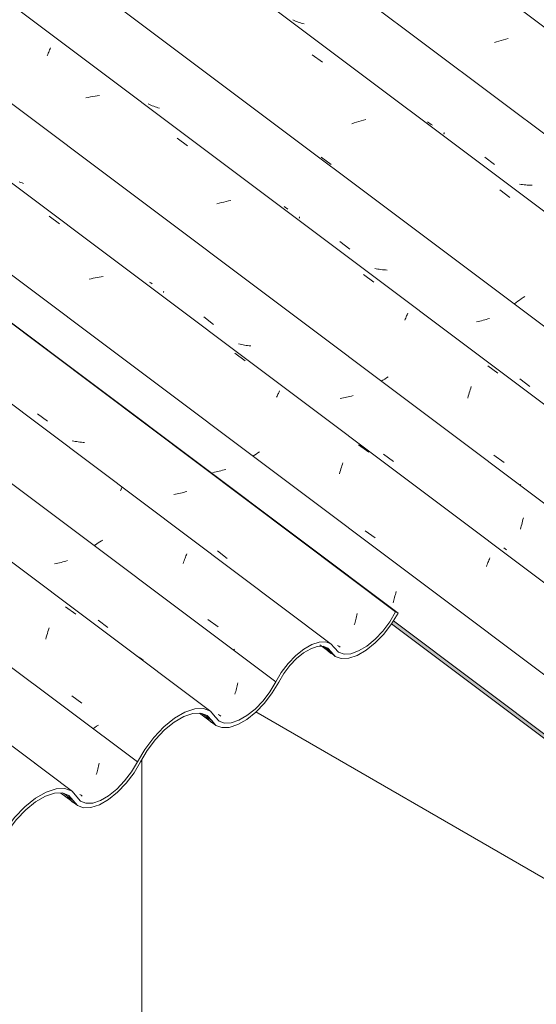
# Model space of a CAD drawing. Header units: metres. Extents: x 6.5 to 21.8, y 0.9 to 11.2.
# Tile 82 of 112: x 16.163 to 16.646, y 4.936 to 5.856. Entities that reach past the tile are written whole.
import ezdxf

# ---------------------------------------------------------------- set-up
doc = ezdxf.new("R2010")
doc.units = ezdxf.units.M
doc.layers.add('A-GLAZ-CWMG', color=7, linetype='Continuous', lineweight=5)
doc.layers.add('I-WALL', color=7, linetype='Continuous', lineweight=5)

# ---------------------------------------------------------------- blocks, each defined once
blk = doc.blocks.new('FP_63-ISO_02')
at = {"layer": 'A-GLAZ-CWMG', "color": 9, "true_color": 0xc0c0c0}
for p, q in [((16.3447, 5.43357), (16.34317, 5.4333)), ((16.34622, 5.43386), (16.3447, 5.43357)), ((16.34775, 5.43418), (16.34622, 5.43386)), ((16.34926, 5.43452), (16.34775, 5.43418)), ((16.35078, 5.43488), (16.34926, 5.43452)), ((16.35228, 5.43527), (16.35078, 5.43488)), ((16.35378, 5.43568), (16.35228, 5.43527)), ((16.35527, 5.43611), (16.35378, 5.43568)), ((16.51349, 5.31781), (16.51382, 5.31917)), ((16.51382, 5.31917), (16.51413, 5.32054)), ((16.51413, 5.32054), (16.51444, 5.32193)), ((16.51174, 5.31137), (16.5121, 5.31262)), ((16.5121, 5.31262), (16.51246, 5.31388)), ((16.51246, 5.31388), (16.51281, 5.31517)), ((16.51281, 5.31517), (16.51315, 5.31648)), ((16.51315, 5.31648), (16.51349, 5.31781))]:
    blk.add_line(p, q, dxfattribs=at)
blk = doc.blocks.new('FP_64-ISO_02')
at = {"layer": 'A-GLAZ-CWMG'}
blk.add_line((17.0559, 5.02773), (13.73104, 7.52322), dxfattribs=at)
at = {"layer": 'A-GLAZ-CWMG', "color": 9, "true_color": 0xc0c0c0}
for p, q in [((16.19018, 5.67263), (16.19973, 5.6656)), ((16.22944, 5.61425), (16.22759, 5.61377)), ((16.23129, 5.6147), (16.22944, 5.61425)), ((16.23315, 5.61511), (16.23129, 5.6147)), ((16.235, 5.61548), (16.23315, 5.61511)), ((16.23686, 5.61582), (16.235, 5.61548)), ((16.23871, 5.61612), (16.23686, 5.61582)), ((16.24056, 5.61638), (16.23871, 5.61612)), ((16.36385, 5.54471), (16.37339, 5.53766)), ((16.40282, 5.50353), (16.40324, 5.50449)), ((16.40324, 5.50449), (16.40365, 5.50541)), ((16.40365, 5.50541), (16.40404, 5.50629)), ((16.40404, 5.50629), (16.40443, 5.50712)), ((16.40443, 5.50712), (16.40479, 5.50792)), ((16.40479, 5.50792), (16.40514, 5.50867)), ((16.40514, 5.50867), (16.40547, 5.50938)), ((16.47948, 5.45915), (16.48901, 5.45208)), ((16.3821, 5.44938), (16.38055, 5.44834)), ((16.38368, 5.45041), (16.3821, 5.44938)), ((16.3853, 5.45144), (16.38368, 5.45041)), ((16.38695, 5.45246), (16.3853, 5.45144)), ((16.46342, 5.43809), (16.4639, 5.43953)), ((16.4639, 5.43953), (16.46439, 5.44094)), ((16.46439, 5.44094), (16.46487, 5.44231)), ((16.46153, 5.43202), (16.462, 5.43359)), ((16.462, 5.43359), (16.46247, 5.43512)), ((16.46247, 5.43512), (16.46294, 5.43662)), ((16.46294, 5.43662), (16.46342, 5.43809)), ((16.48557, 5.3788), (16.4951, 5.37202)), ((16.51059, 5.35137), (16.51014, 5.35107)), ((16.59896, 5.3453), (16.59944, 5.34656)), ((16.59944, 5.34656), (16.59991, 5.34778)), ((16.59991, 5.34778), (16.60038, 5.34896)), ((16.60038, 5.34896), (16.60085, 5.3501)), ((16.60085, 5.3501), (16.6013, 5.3512)), ((16.6013, 5.3512), (16.60175, 5.35227)), ((16.60175, 5.35227), (16.60218, 5.35329))]:
    blk.add_line(p, q, dxfattribs=at)
blk = doc.blocks.new('FP_65-ISO_02')
at = {"layer": 'A-GLAZ-CWMG', "color": 9, "true_color": 0xc0c0c0}
for p, q in [((16.1635, 5.70425), (16.16219, 5.70476)), ((16.16484, 5.70378), (16.1635, 5.70425)), ((16.16619, 5.70334), (16.16484, 5.70378)), ((16.28525, 5.61031), (16.28414, 5.61109)), ((16.28638, 5.60956), (16.28525, 5.61031)), ((16.29711, 5.60156), (16.29714, 5.60173)), ((16.29711, 5.60143), (16.29711, 5.60156)), ((16.29714, 5.60134), (16.29711, 5.60143)), ((16.29714, 5.60173), (16.2972, 5.60196)), ((16.2972, 5.60196), (16.29729, 5.60222)), ((16.3347, 5.57856), (16.34395, 5.5715)), ((16.3686, 5.55304), (16.36721, 5.5534)), ((16.37001, 5.55272), (16.3686, 5.55304)), ((16.37142, 5.55243), (16.37001, 5.55272)), ((16.37286, 5.55218), (16.37142, 5.55243)), ((16.3743, 5.55195), (16.37286, 5.55218)), ((16.37576, 5.55176), (16.3743, 5.55195)), ((16.37722, 5.5516), (16.37576, 5.55176)), ((16.3787, 5.55148), (16.37722, 5.5516)), ((16.46525, 5.50292), (16.46372, 5.50266)), ((16.46677, 5.50321), (16.46525, 5.50292)), ((16.4683, 5.50352), (16.46677, 5.50321)), ((16.46982, 5.50386), (16.4683, 5.50352)), ((16.47133, 5.50422), (16.46982, 5.50386)), ((16.47284, 5.50461), (16.47133, 5.50422)), ((16.47435, 5.50501), (16.47284, 5.50461)), ((16.46372, 5.50266), (16.46219, 5.50242)), ((16.50286, 5.4504), (16.51211, 5.44336)), ((16.63154, 5.38315), (16.63195, 5.3846)), ((16.63195, 5.3846), (16.63235, 5.38609)), ((16.63235, 5.38609), (16.63274, 5.3876)), ((16.63274, 5.3876), (16.63313, 5.38913)), ((16.63313, 5.38913), (16.6335, 5.3907)), ((16.6307, 5.38034), (16.63112, 5.38173)), ((16.63112, 5.38173), (16.63154, 5.38315)), ((16.61639, 5.36175), (16.61518, 5.36262)), ((16.61761, 5.36091), (16.61639, 5.36175))]:
    blk.add_line(p, q, dxfattribs=at)
blk = doc.blocks.new('FP_66-ISO_02')
at = {"layer": 'A-GLAZ-CWMG'}
blk.add_line((17.18028, 5.10102), (13.73104, 7.68987), dxfattribs=at)
at = {"layer": 'A-GLAZ-CWMG', "color": 9, "true_color": 0xc0c0c0}
for p, q in [((16.18884, 5.82383), (16.18929, 5.82496)), ((16.18929, 5.82496), (16.18974, 5.82605)), ((16.18974, 5.82605), (16.19018, 5.8271)), ((16.19018, 5.8271), (16.19061, 5.82812)), ((16.19061, 5.82812), (16.19103, 5.8291)), ((16.19103, 5.8291), (16.19144, 5.83004)), ((16.18838, 5.82267), (16.18884, 5.82383)), ((16.22658, 5.78374), (16.22442, 5.78323)), ((16.22874, 5.7842), (16.22658, 5.78374)), ((16.2309, 5.78461), (16.22874, 5.7842)), ((16.23306, 5.78498), (16.2309, 5.78461)), ((16.23522, 5.7853), (16.23306, 5.78498)), ((16.23737, 5.78556), (16.23522, 5.7853)), ((16.30981, 5.74554), (16.3194, 5.73856)), ((16.3577, 5.68697), (16.35554, 5.6865)), ((16.35987, 5.6874), (16.3577, 5.68697)), ((16.34907, 5.68482), (16.34693, 5.68417)), ((16.35122, 5.68542), (16.34907, 5.68482)), ((16.35338, 5.68598), (16.35122, 5.68542)), ((16.35554, 5.6865), (16.35338, 5.68598)), ((16.4841, 5.61822), (16.49367, 5.6112)), ((16.52262, 5.57543), (16.52306, 5.57651)), ((16.52306, 5.57651), (16.5235, 5.57754)), ((16.5235, 5.57754), (16.52392, 5.57854)), ((16.52392, 5.57854), (16.52434, 5.5795)), ((16.52434, 5.5795), (16.52474, 5.58042)), ((16.52474, 5.58042), (16.52513, 5.5813)), ((16.52513, 5.5813), (16.52551, 5.58215)), ((16.60014, 5.53302), (16.60971, 5.52598)), ((16.50552, 5.52161), (16.50387, 5.52054)), ((16.50719, 5.52267), (16.50552, 5.52161)), ((16.50226, 5.51947), (16.50069, 5.5184)), ((16.50387, 5.52054), (16.50226, 5.51947)), ((16.58431, 5.51203), (16.58478, 5.51347)), ((16.58153, 5.5028), (16.58198, 5.50441)), ((16.58198, 5.50441), (16.58243, 5.50599)), ((16.58243, 5.50599), (16.5829, 5.50754)), ((16.5829, 5.50754), (16.58336, 5.50907)), ((16.58336, 5.50907), (16.58383, 5.51056)), ((16.58383, 5.51056), (16.58431, 5.51203)), ((16.60599, 5.44931), (16.61555, 5.44256)), ((16.63111, 5.42196), (16.6301, 5.42127))]:
    blk.add_line(p, q, dxfattribs=at)
blk = doc.blocks.new('FP_67-ISO_02')
at = {"layer": 'A-GLAZ-CWMG', "color": 9, "true_color": 0xc0c0c0}
for p, q in [((16.28405, 5.77712), (16.28281, 5.77775)), ((16.28531, 5.77653), (16.28405, 5.77712)), ((16.28659, 5.77597), (16.28531, 5.77653)), ((16.28789, 5.77544), (16.28659, 5.77597)), ((16.28921, 5.77495), (16.28789, 5.77544)), ((16.29055, 5.77449), (16.28921, 5.77495)), ((16.29191, 5.77406), (16.29055, 5.77449)), ((16.29328, 5.77367), (16.29191, 5.77406)), ((16.41098, 5.68087), (16.40984, 5.68166)), ((16.41214, 5.68012), (16.41098, 5.68087)), ((16.41332, 5.6794), (16.41214, 5.68012)), ((16.42403, 5.67116), (16.42405, 5.67131)), ((16.42404, 5.67105), (16.42403, 5.67116)), ((16.42407, 5.67097), (16.42404, 5.67105)), ((16.42405, 5.67131), (16.42409, 5.67149)), ((16.42409, 5.67149), (16.42415, 5.67171)), ((16.42415, 5.67171), (16.42424, 5.67196)), ((16.42424, 5.67196), (16.42435, 5.67225)), ((16.462, 5.64906), (16.47125, 5.642)), ((16.49592, 5.62355), (16.49451, 5.62385)), ((16.49735, 5.62329), (16.49592, 5.62355)), ((16.49879, 5.62306), (16.49735, 5.62329)), ((16.50024, 5.62287), (16.49879, 5.62306)), ((16.5017, 5.62271), (16.50024, 5.62287)), ((16.50317, 5.62258), (16.5017, 5.62271)), ((16.50466, 5.62248), (16.50317, 5.62258)), ((16.50615, 5.62242), (16.50466, 5.62248)), ((16.60031, 5.5767), (16.59882, 5.57626)), ((16.60179, 5.57715), (16.60031, 5.5767)), ((16.59127, 5.57441), (16.58975, 5.57411)), ((16.59279, 5.57473), (16.59127, 5.57441)), ((16.59431, 5.57508), (16.59279, 5.57473)), ((16.59582, 5.57545), (16.59431, 5.57508)), ((16.59732, 5.57584), (16.59582, 5.57545)), ((16.59882, 5.57626), (16.59732, 5.57584)), ((16.63023, 5.52074), (16.63948, 5.51369))]:
    blk.add_line(p, q, dxfattribs=at)
blk = doc.blocks.new('FP_68-ISO_02')
at = {"layer": 'A-GLAZ-CWMG'}
blk.add_line((17.31428, 5.18068), (13.73104, 7.8701), dxfattribs=at)
at = {"layer": 'A-GLAZ-CWMG', "color": 9, "true_color": 0xc0c0c0}
for p, q in [((16.43609, 5.82361), (16.44574, 5.81668)), ((16.4775, 5.76064), (16.47537, 5.75992)), ((16.47963, 5.76133), (16.4775, 5.76064)), ((16.48177, 5.76198), (16.47963, 5.76133)), ((16.48392, 5.76259), (16.48177, 5.76198)), ((16.48608, 5.76316), (16.48392, 5.76259)), ((16.47537, 5.75992), (16.47325, 5.75916)), ((16.44434, 5.7278), (16.45388, 5.72111)), ((16.61136, 5.6973), (16.62099, 5.69034)), ((16.63149, 5.59548), (16.62984, 5.59435)), ((16.63318, 5.59661), (16.63149, 5.59548)), ((16.63491, 5.59773), (16.63318, 5.59661)), ((16.62663, 5.59209), (16.62508, 5.59096)), ((16.62822, 5.59322), (16.62663, 5.59209)), ((16.62984, 5.59435), (16.62822, 5.59322))]:
    blk.add_line(p, q, dxfattribs=at)
blk = doc.blocks.new('FP_69-ISO_02')
at = {"layer": 'A-GLAZ-CWMG', "color": 9, "true_color": 0xc0c0c0}
for p, q in [((16.41923, 5.85569), (16.41797, 5.85629)), ((16.42051, 5.85512), (16.41923, 5.85569)), ((16.4218, 5.85459), (16.42051, 5.85512)), ((16.42312, 5.85409), (16.4218, 5.85459)), ((16.42445, 5.85363), (16.42312, 5.85409)), ((16.42581, 5.85321), (16.42445, 5.85363)), ((16.42718, 5.85282), (16.42581, 5.85321)), ((16.42856, 5.85246), (16.42718, 5.85282)), ((16.54498, 5.76003), (16.54384, 5.76082)), ((16.54613, 5.75928), (16.54498, 5.76003)), ((16.54731, 5.75855), (16.54613, 5.75928)), ((16.54851, 5.75786), (16.54731, 5.75855)), ((16.55919, 5.74945), (16.5592, 5.74959)), ((16.5592, 5.74934), (16.55919, 5.74945)), ((16.5592, 5.74959), (16.55924, 5.74977)), ((16.55924, 5.74926), (16.5592, 5.74934)), ((16.55924, 5.74977), (16.5593, 5.74998)), ((16.5593, 5.74998), (16.55938, 5.75023)), ((16.55938, 5.75023), (16.55948, 5.75052)), ((16.55948, 5.75052), (16.55961, 5.75084)), ((16.5974, 5.72796), (16.60665, 5.72089)), ((16.63135, 5.70245), (16.62992, 5.70271)), ((16.63278, 5.70223), (16.63135, 5.70245)), ((16.63424, 5.70204), (16.63278, 5.70223)), ((16.6357, 5.70188), (16.63424, 5.70204)), ((16.63717, 5.70176), (16.6357, 5.70188)), ((16.63865, 5.70167), (16.63717, 5.70176)), ((16.64014, 5.70162), (16.63865, 5.70167)), ((16.64164, 5.70159), (16.64014, 5.70162))]:
    blk.add_line(p, q, dxfattribs=at)
blk = doc.blocks.new('FP_70-ISO_02')
at = {"layer": 'A-GLAZ-CWMG'}
blk.add_line((17.44484, 5.25508), (13.74519, 8.03187), dxfattribs=at)
at = {"layer": 'A-GLAZ-CWMG', "color": 9, "true_color": 0xc0c0c0}
for p, q in [((16.60853, 5.83566), (16.6064, 5.83493)), ((16.61066, 5.83636), (16.60853, 5.83566)), ((16.6128, 5.83701), (16.61066, 5.83636)), ((16.61495, 5.83763), (16.6128, 5.83701)), ((16.61711, 5.8382), (16.61495, 5.83763)), ((16.61927, 5.83874), (16.61711, 5.8382))]:
    blk.add_line(p, q, dxfattribs=at)
blk = doc.blocks.new('Rectangular Mullion - Telha Fibrocimento - Ondulada-1908998-ISO_02')
at = {"layer": 'A-GLAZ-CWMG', "true_color": 0xc0c0c0}
h = blk.add_hatch(dxfattribs=at)
h.set_pattern_fill('FP_7', color=9, style=0, pattern_type=2)
h.set_pattern_definition([(330, (16.95, 8.887), (0.2298954, -0.0663695), [0.01095, -0.18814, 0.01095, -0.18814, -1.062]), (330, (16.95, 8.887), (0.2298954, -0.0663695), [-0.39819, 0.01095, -0.38724, 0.01095, -0.18814, -0.46455]), (330, (16.95, 8.887), (0.2298954, -0.0663695), [-0.99547, 0.01095, -0.12178, 0.01095, -0.32087]), (111.206, (17.036, 8.87), (-0.1647206, 0.29181702), [0.01311, -0.22522, 0.01311, -1.496]), (111.206, (17.036, 8.87), (-0.1647206, 0.29181702), [-0.25144, -0.22522, 0.01311, -0.46356, -0.79444]), (111.206, (17.036, 8.87), (-0.1647206, 0.29181702), [-0.95333, 0.01311, -0.22522, 0.01311, -0.543]), (111.206, (17.036, 8.87), (-0.1647206, 0.29181702), [-1.205, -0.14578, 0.01311, -0.38411]), (234.896, (17.065, 8.986), (-0.0651715, -0.2254494), [0.00825, -0.14167, 0.00825, -0.94122]), (234.896, (17.065, 8.986), (-0.0651715, -0.2254494), [-0.15816, -0.14167, 0.00825, -0.29159, -0.49972]), (234.896, (17.065, 8.986), (-0.0651715, -0.2254494), [-0.59966, 0.00825, -0.14167, 0.00825, -0.34156]), (234.896, (17.065, 8.986), (-0.0651715, -0.2254494), [-0.75782, -0.0917, 0.00825, -0.24161])])
h.paths.add_polyline_path([(16.96431, 4.95099), (16.96483, 4.95472), (16.51204, 5.29457), (16.5104, 5.29167), (16.95934, 4.95472)])
h.paths.add_polyline_path([(12.04642, 8.64214), (12.04952, 8.64393), (10.57612, 9.7498), (10.5756, 9.74607), (12.02219, 8.66033)])
at = {"layer": 'A-GLAZ-CWMG'}
for p, q in [((17.37549, 5.20734), (13.73104, 7.9427)), ((17.241, 5.12827), (13.73104, 7.76269)), ((17.11522, 5.05734), (13.73104, 7.59735)), ((16.99501, 4.98733), (13.84113, 7.35449)), ((16.96431, 4.95099), (16.51034, 5.29172)), ((16.96483, 4.95472), (16.51204, 5.29457))]:
    blk.add_line(p, q, dxfattribs=at)
for name in ['FP_70-ISO_02', 'FP_68-ISO_02', 'FP_69-ISO_02', 'FP_67-ISO_02', 'FP_63-ISO_02', 'FP_66-ISO_02', 'FP_64-ISO_02', 'FP_65-ISO_02']:
    blk.add_blockref(name, (0, 0), dxfattribs=at)
blk = doc.blocks.new('FP_84-ISO_02')
at = {"layer": 'A-GLAZ-CWMG'}
blk.add_line((17.44693, 5.25349), (13.74519, 8.03186), dxfattribs=at)
blk = doc.blocks.new('Rectangular Mullion - Telha Fibrocimento - Ondulada-V79-ISO_02')
at = {"layer": 'A-GLAZ-CWMG'}
blk.add_blockref('FP_84-ISO_02', (0, 0), dxfattribs=at)
blk = doc.blocks.new('FP_241-ISO_02')
at = {"layer": 'A-GLAZ-CWMG'}
blk.add_line((16.21192, 5.13513), (13.73104, 6.99716), dxfattribs=at)
blk = doc.blocks.new('FP_242-ISO_02')
at = {"layer": 'A-GLAZ-CWMG', "color": 9, "true_color": 0xc0c0c0}
for p, q in [((16.23464, 5.1522), (16.23499, 5.15346)), ((16.23499, 5.15346), (16.23534, 5.15476)), ((16.23534, 5.15476), (16.23568, 5.15607)), ((16.23568, 5.15607), (16.23601, 5.15741)), ((16.23601, 5.15741), (16.23634, 5.15877)), ((16.23634, 5.15877), (16.23665, 5.16014)), ((16.23665, 5.16014), (16.23695, 5.16154)), ((16.23428, 5.15095), (16.23464, 5.1522)), ((16.22, 5.13152), (16.21887, 5.13232)), ((16.22114, 5.13075), (16.22, 5.13152))]:
    blk.add_line(p, q, dxfattribs=at)
blk = doc.blocks.new('FP_243-ISO_02')
at = {"layer": 'A-GLAZ-CWMG'}
blk.add_line((16.34138, 5.20973), (13.73104, 7.16893), dxfattribs=at)
at = {"layer": 'A-GLAZ-CWMG', "color": 9, "true_color": 0xc0c0c0}
for p, q in [((16.20545, 5.30767), (16.21504, 5.30063)), ((16.18799, 5.28106), (16.18852, 5.28284)), ((16.18852, 5.28284), (16.18907, 5.28458)), ((16.18907, 5.28458), (16.18961, 5.28628)), ((16.18961, 5.28628), (16.19016, 5.28794)), ((16.18694, 5.27739), (16.18746, 5.27924)), ((16.18746, 5.27924), (16.18799, 5.28106)), ((16.2733, 5.26097), (16.27164, 5.26191)), ((16.27491, 5.25999), (16.2733, 5.26097)), ((16.27649, 5.25895), (16.27491, 5.25999)), ((16.27803, 5.25785), (16.27649, 5.25895)), ((16.21126, 5.22436), (16.22085, 5.21765)), ((16.23279, 5.1948), (16.2311, 5.19362)), ((16.23452, 5.19599), (16.23279, 5.1948)), ((16.23629, 5.19716), (16.23452, 5.19599))]:
    blk.add_line(p, q, dxfattribs=at)
blk = doc.blocks.new('FP_244-ISO_02')
at = {"layer": 'A-GLAZ-CWMG', "color": 9, "true_color": 0xc0c0c0}
for p, q in [((16.19682, 5.34823), (16.19529, 5.34796)), ((16.19834, 5.34853), (16.19682, 5.34823)), ((16.19986, 5.34886), (16.19834, 5.34853)), ((16.20138, 5.34921), (16.19986, 5.34886)), ((16.20288, 5.34958), (16.20138, 5.34921)), ((16.20439, 5.34997), (16.20288, 5.34958)), ((16.20588, 5.35039), (16.20439, 5.34997)), ((16.20737, 5.35083), (16.20588, 5.35039)), ((16.23591, 5.29527), (16.24516, 5.28823)), ((16.36624, 5.2353), (16.36653, 5.23669)), ((16.36387, 5.22607), (16.36423, 5.22732)), ((16.36423, 5.22732), (16.36459, 5.2286)), ((16.36459, 5.2286), (16.36493, 5.22989)), ((16.36493, 5.22989), (16.36527, 5.23121)), ((16.36527, 5.23121), (16.3656, 5.23255)), ((16.3656, 5.23255), (16.36592, 5.23391)), ((16.36592, 5.23391), (16.36624, 5.2353)), ((16.34947, 5.20632), (16.34834, 5.20712)), ((16.35062, 5.20556), (16.34947, 5.20632))]:
    blk.add_line(p, q, dxfattribs=at)
blk = doc.blocks.new('FP_245-ISO_02')
at = {"layer": 'A-GLAZ-CWMG'}
blk.add_line((16.45395, 5.27285), (13.74634, 7.30506), dxfattribs=at)
at = {"layer": 'A-GLAZ-CWMG', "color": 9, "true_color": 0xc0c0c0}
for p, q in [((16.25677, 5.41603), (16.25704, 5.41657)), ((16.25704, 5.41657), (16.2573, 5.41708)), ((16.2573, 5.41708), (16.25753, 5.41755)), ((16.25753, 5.41755), (16.25774, 5.41797)), ((16.25774, 5.41797), (16.25793, 5.41836)), ((16.25793, 5.41836), (16.2581, 5.41871)), ((16.2581, 5.41871), (16.25825, 5.41902)), ((16.25825, 5.41902), (16.25837, 5.41928)), ((16.2334, 5.36565), (16.23208, 5.36475)), ((16.23475, 5.36654), (16.2334, 5.36565)), ((16.23613, 5.36743), (16.23475, 5.36654)), ((16.23754, 5.36832), (16.23613, 5.36743)), ((16.23898, 5.3692), (16.23754, 5.36832)), ((16.24045, 5.37007), (16.23898, 5.3692)), ((16.31807, 5.3552), (16.3185, 5.35625)), ((16.3185, 5.35625), (16.31892, 5.35727)), ((16.31547, 5.34815), (16.3159, 5.34941)), ((16.3159, 5.34941), (16.31634, 5.35063)), ((16.31634, 5.35063), (16.31677, 5.35182)), ((16.31677, 5.35182), (16.31721, 5.35298)), ((16.31721, 5.35298), (16.31764, 5.3541)), ((16.31764, 5.3541), (16.31807, 5.3552)), ((16.33858, 5.29564), (16.34807, 5.28879)), ((16.36342, 5.26802), (16.36213, 5.26714))]:
    blk.add_line(p, q, dxfattribs=at)
blk = doc.blocks.new('FP_246-ISO_02')
at = {"layer": 'A-GLAZ-CWMG', "color": 9, "true_color": 0xc0c0c0}
for p, q in [((16.17926, 5.48808), (16.18851, 5.48102)), ((16.21318, 5.46257), (16.21178, 5.4629)), ((16.21459, 5.46228), (16.21318, 5.46257)), ((16.21602, 5.46202), (16.21459, 5.46228)), ((16.21746, 5.46179), (16.21602, 5.46202)), ((16.21891, 5.4616), (16.21746, 5.46179)), ((16.22037, 5.46144), (16.21891, 5.4616)), ((16.22185, 5.46131), (16.22037, 5.46144)), ((16.22333, 5.46122), (16.22185, 5.46131)), ((16.3084, 5.41285), (16.30687, 5.41257)), ((16.30992, 5.41315), (16.3084, 5.41285)), ((16.31144, 5.41347), (16.30992, 5.41315)), ((16.31296, 5.41382), (16.31144, 5.41347)), ((16.31447, 5.41419), (16.31296, 5.41382)), ((16.31597, 5.41458), (16.31447, 5.41419)), ((16.31747, 5.415), (16.31597, 5.41458)), ((16.31896, 5.41544), (16.31747, 5.415)), ((16.34747, 5.35984), (16.35672, 5.3528)), ((16.47782, 5.29991), (16.47813, 5.30131)), ((16.47545, 5.29069), (16.47581, 5.29194)), ((16.47581, 5.29194), (16.47617, 5.29321)), ((16.47617, 5.29321), (16.47652, 5.29451)), ((16.47652, 5.29451), (16.47686, 5.29583)), ((16.47686, 5.29583), (16.47719, 5.29717)), ((16.47719, 5.29717), (16.47751, 5.29853)), ((16.47751, 5.29853), (16.47782, 5.29991)), ((16.46099, 5.27085), (16.45985, 5.27163)), ((16.46215, 5.27009), (16.46099, 5.27085))]:
    blk.add_line(p, q, dxfattribs=at)
blk = doc.blocks.new('FP_247-ISO_02')
at = {"layer": 'A-GLAZ-CWMG'}
blk.add_line((16.44316, 5.27217), (16.45711, 5.2617), dxfattribs=at)
at = {"layer": 'A-GLAZ-CWMG', "color": 9, "true_color": 0xc0c0c0}
for p, q in [((16.4494, 5.26792), (16.44842, 5.26899)), ((16.4504, 5.26688), (16.4494, 5.26792)), ((16.45142, 5.26587), (16.4504, 5.26688)), ((16.45247, 5.26489), (16.45142, 5.26587)), ((16.45355, 5.26394), (16.45247, 5.26489))]:
    blk.add_line(p, q, dxfattribs=at)
blk = doc.blocks.new('FP_248-ISO_02')
at = {"layer": 'A-GLAZ-CWMG'}
blk.add_line((16.33086, 5.20825), (16.34569, 5.19712), dxfattribs=at)
at = {"layer": 'A-GLAZ-CWMG', "color": 9, "true_color": 0xc0c0c0}
for p, q in [((16.33772, 5.20367), (16.33672, 5.2048)), ((16.33875, 5.20257), (16.33772, 5.20367)), ((16.33981, 5.20151), (16.33875, 5.20257)), ((16.3409, 5.20048), (16.33981, 5.20151)), ((16.34201, 5.19947), (16.3409, 5.20048))]:
    blk.add_line(p, q, dxfattribs=at)
blk = doc.blocks.new('FP_249-ISO_02')
at = {"layer": 'A-GLAZ-CWMG'}
blk.add_line((16.20116, 5.13364), (16.2164, 5.1222), dxfattribs=at)
at = {"layer": 'A-GLAZ-CWMG', "color": 9, "true_color": 0xc0c0c0}
for p, q in [((16.20845, 5.12883), (16.20749, 5.12992)), ((16.20943, 5.12777), (16.20845, 5.12883)), ((16.21043, 5.12674), (16.20943, 5.12777)), ((16.21147, 5.12574), (16.21043, 5.12674)), ((16.21253, 5.12476), (16.21147, 5.12574))]:
    blk.add_line(p, q, dxfattribs=at)
blk = doc.blocks.new('Rectangular Mullion - Telha Fibrocimento - Ondulada-1908999-ISO_02')
at = {"layer": 'A-GLAZ-CWMG', "true_color": 0xc0c0c0}
h = blk.add_hatch(dxfattribs=at)
h.set_pattern_fill('FP_12', color=9, style=0, pattern_type=2)
h.set_pattern_definition([(35.687, (12.963, 6.495), (0.23241475, 0.22210937), [0.0118, -0.2028, 0.0118, -0.2028, -1.145]), (35.687, (12.963, 6.495), (0.23241475, 0.22210937), [-0.42922, 0.0118, -0.41741, 0.0118, -0.2028, -0.50075]), (35.687, (12.963, 6.495), (0.23241475, 0.22210937), [-1.073, 0.0118, -0.13127, 0.0118, -0.34588]), (137.177, (13.05, 6.586), (-0.1665248, 0.0439601), [0.00654, -0.11229, 0.00654, -0.74603]), (137.177, (13.05, 6.586), (-0.1665248, 0.0439601), [-0.12536, -0.11229, 0.00654, -0.23112, -0.39609]), (137.177, (13.05, 6.586), (-0.1665248, 0.0439601), [-0.47531, 0.00654, -0.11229, 0.00654, -0.27073]), (137.177, (13.05, 6.586), (-0.1665248, 0.0439601), [-0.60067, -0.07268, 0.00654, -0.19151]), (247.064, (13.079, 6.717), (-0.06588675, -0.266069), [0.0123, -0.21134, 0.0123, -1.404]), (247.064, (13.079, 6.717), (-0.06588675, -0.266069), [-0.23595, -0.21134, 0.0123, -0.43499, -0.74548]), (247.064, (13.079, 6.717), (-0.06588675, -0.266069), [-0.89458, 0.0123, -0.21134, 0.0123, -0.50954]), (247.064, (13.079, 6.717), (-0.06588675, -0.266069), [-1.131, -0.1368, 0.0123, -0.36044])])
h.paths.add_polyline_path([(15.81508, 4.90648), (15.81402, 4.90583), (15.81453, 4.90572), (15.81492, 4.90627)])
h.paths.add_polyline_path([(15.73139, 4.83104), (15.74313, 4.83985), (15.75164, 4.84841), (15.75884, 4.85751), (15.77211, 4.87865), (15.78108, 4.88907), (15.78933, 4.89643), (15.79767, 4.90191), (15.80609, 4.90528), (15.81215, 4.90648), (15.8126, 4.90744), (15.81526, 4.90626), (15.8163, 4.90533), (15.81858, 4.90457), (15.82813, 4.89673), (15.83523, 4.89561), (15.84254, 4.8977), (15.84246, 4.89689), (15.84917, 4.89993), (15.84922, 4.90211), (15.85162, 4.90349), (15.85175, 4.90121), (15.86261, 4.90928), (15.87162, 4.91829), (15.879, 4.92763), (15.89298, 4.94973), (15.90105, 4.95949), (15.90911, 4.96716), (15.91531, 4.97205), (15.92454, 4.97706), (15.93172, 4.97935), (15.93549, 4.97942), (15.9337, 4.98067), (15.93858, 4.98339), (15.9445, 4.9811), (15.94903, 4.97592), (15.94955, 4.97494), (15.94971, 4.97517), (15.95167, 4.97262), (15.94928, 4.97222), (15.94955, 4.97095), (15.95092, 4.96977), (15.95256, 4.97195), (15.95356, 4.9712), (15.95336, 4.97003), (15.95424, 4.96874), (15.9574, 4.96969), (15.95564, 4.96668), (15.95775, 4.96586), (15.96213, 4.96618), (15.96381, 4.97012), (15.95901, 4.97027), (15.95424, 4.97257), (15.94903, 4.97893), (15.94519, 4.98222), (15.93773, 4.98382), (15.92838, 4.98205), (15.91956, 4.9781), (15.9107, 4.97188), (15.91033, 4.97076), (15.90845, 4.96925), (15.90911, 4.97076), (15.89897, 4.96107), (15.88982, 4.94969), (15.87602, 4.92745), (15.86602, 4.91595), (15.86024, 4.9105), (15.85019, 4.90386), (15.84224, 4.90065), (15.83623, 4.89966), (15.83019, 4.90099), (15.82089, 4.90905), (15.81402, 4.9105), (15.80423, 4.90837), (15.79515, 4.90386), (15.78683, 4.89797), (15.77621, 4.88746), (15.76881, 4.87821), (15.75592, 4.85751), (15.74851, 4.84841), (15.74023, 4.84059), (15.73191, 4.83477), (15.73165, 4.83292)])
h.paths.add_polyline_path([(15.99508, 4.98878), (15.99475, 4.98925), (15.99429, 4.98828), (15.99478, 4.98859)])
h.paths.add_polyline_path([(15.96209, 4.96605), (15.96537, 4.96633), (15.97496, 4.97009), (15.98288, 4.97502), (15.99232, 4.98323), (16.00013, 4.99195), (16.00611, 5.00011), (16.01979, 5.02373), (16.02848, 5.03492), (16.03794, 5.0444), (16.04727, 5.05158), (16.0573, 5.05688), (16.06547, 5.05919), (16.07255, 5.05916), (16.07885, 5.05612), (16.0864, 5.04685), (16.09195, 5.04452), (16.09382, 5.04456), (16.09846, 5.04883), (16.0941, 5.04888), (16.08886, 5.05152), (16.08125, 5.06081), (16.07427, 5.06363), (16.0642, 5.06284), (16.0542, 5.05907), (16.04301, 5.05197), (16.03169, 5.04194), (16.02176, 5.03049), (16.01508, 5.02117), (16.00208, 4.99799), (15.99361, 4.98726), (15.98883, 4.9823), (15.98823, 4.98262), (15.98687, 4.98082), (15.98673, 4.98145), (15.97846, 4.97544), (15.97101, 4.97176), (15.96535, 4.96989), (15.96492, 4.96699), (15.96246, 4.96618)])
h.paths.add_polyline_path([(15.91804, 4.97594), (15.91956, 4.9781), (15.92005, 4.97774), (15.91956, 4.97624)])
h.paths.add_polyline_path([(16.09815, 5.04465), (16.09985, 5.04496), (16.10787, 5.0478), (16.11555, 5.05222), (16.12529, 5.06034), (16.13368, 5.0695), (16.14007, 5.07819), (16.15248, 5.09932), (16.16133, 5.1106), (16.16961, 5.11895), (16.18003, 5.12678), (16.18789, 5.13102), (16.19681, 5.1335), (16.20328, 5.13344), (16.2089, 5.13102), (16.21665, 5.12202), (16.22223, 5.11982), (16.22919, 5.12004), (16.23805, 5.1232), (16.2457, 5.12763), (16.2554, 5.13573), (16.26376, 5.14486), (16.27012, 5.1535), (16.28355, 5.17579), (16.29135, 5.1856), (16.29952, 5.19379), (16.30948, 5.2013), (16.31714, 5.2055), (16.32462, 5.20801), (16.33278, 5.20801), (16.33802, 5.20597), (16.34604, 5.19687), (16.35162, 5.19471), (16.35856, 5.19496), (16.36648, 5.19759), (16.3773, 5.20434), (16.38478, 5.21065), (16.39312, 5.21973), (16.39946, 5.22832), (16.41024, 5.24632), (16.41699, 5.2547), (16.42389, 5.26129), (16.42968, 5.26558), (16.43561, 5.26878), (16.44088, 5.27054), (16.44682, 5.27054), (16.45067, 5.26905), (16.45769, 5.26129), (16.46395, 5.25928), (16.47024, 5.25956), (16.47813, 5.26222), (16.4872, 5.2676), (16.49689, 5.27581), (16.50524, 5.28503), (16.51204, 5.29457), (16.5163, 5.30171), (16.51409, 5.30298), (16.50722, 5.29167), (16.49962, 5.28222), (16.4938, 5.27634), (16.48655, 5.27055), (16.47813, 5.26589), (16.47223, 5.26383), (16.46482, 5.26383), (16.46068, 5.2653), (16.45239, 5.27357), (16.44783, 5.27494), (16.44184, 5.2745), (16.43468, 5.27188), (16.42599, 5.26637), (16.4199, 5.26129), (16.41356, 5.2547), (16.40721, 5.24632), (16.39578, 5.22722), (16.38814, 5.21769), (16.38109, 5.21077), (16.37494, 5.20587), (16.36648, 5.20123), (16.36035, 5.19918), (16.3531, 5.19932), (16.34905, 5.20086), (16.34099, 5.21001), (16.33356, 5.21249), (16.32583, 5.21204), (16.31714, 5.20913), (16.30497, 5.20157), (16.29735, 5.19542), (16.28676, 5.18404), (16.27894, 5.17345), (16.26727, 5.1535), (16.26074, 5.14486), (16.25341, 5.13722), (16.24563, 5.13098), (16.23714, 5.12631), (16.23088, 5.12425), (16.22414, 5.12425), (16.2192, 5.12652), (16.21156, 5.13539), (16.20384, 5.1379), (16.19614, 5.13741), (16.18746, 5.1345), (16.17749, 5.1287), (16.16746, 5.12058), (16.15663, 5.10885), (16.14904, 5.09856), (16.13721, 5.07819), (16.13066, 5.0695), (16.1233, 5.06183), (16.11383, 5.05463), (16.10579, 5.05054), (16.10308, 5.04966), (16.09846, 5.0449)])
at = {"layer": 'A-GLAZ-CWMG'}
for p, q in [((16.51409, 5.30298), (13.78341, 7.3525)), ((16.5163, 5.30171), (13.78371, 7.35267)), ((16.40198, 5.23743), (13.73104, 7.24212)), ((16.27262, 5.16266), (13.73104, 7.07025)), ((16.5163, 5.30171), (16.51409, 5.30298)), ((16.45372, 5.26558), (16.44743, 5.2703)), ((16.34214, 5.2013), (16.33364, 5.20767)), ((16.21278, 5.12652), (16.20386, 5.13321))]:
    blk.add_line(p, q, dxfattribs=at)
for points in [[(16.45372, 5.26558, 0), (16.45769, 5.26129, 0), (16.4633, 5.25925, 0), (16.47024, 5.25956, 0), (16.47813, 5.26222, 0), (16.48655, 5.26708, 0), (16.49502, 5.27387, 0), (16.50309, 5.28222, 0), (16.51032, 5.29167, 0), (16.5163, 5.30171, 0)], [(16.51409, 5.30298, 0), (16.50878, 5.29376, 0), (16.50227, 5.28503, 0), (16.49494, 5.27727, 0), (16.4872, 5.27093, 0), (16.47948, 5.26637, 0), (16.47223, 5.26383, 0), (16.46584, 5.26347, 0), (16.46068, 5.2653, 0), (16.45704, 5.26922, 0)], [(16.45704, 5.26922, 0), (16.4536, 5.2731, 0), (16.44869, 5.27498, 0), (16.44258, 5.27474, 0), (16.43561, 5.27241, 0), (16.42817, 5.26812, 0), (16.42068, 5.2621, 0), (16.41356, 5.2547, 0), (16.40721, 5.24632, 0), (16.40198, 5.23743, 0)], [(16.40478, 5.23733, 0), (16.40942, 5.24523, 0), (16.41507, 5.2527, 0), (16.4214, 5.25929, 0), (16.42806, 5.26465, 0), (16.43468, 5.26847, 0), (16.44088, 5.27054, 0), (16.44631, 5.27073, 0), (16.45067, 5.26905, 0), (16.45372, 5.26558, 0)], [(16.34214, 5.2013, 0), (16.34604, 5.19687, 0), (16.35162, 5.19471, 0), (16.35856, 5.19496, 0), (16.36648, 5.19759, 0), (16.37494, 5.20245, 0), (16.38346, 5.20928, 0), (16.39157, 5.21769, 0), (16.39881, 5.22722, 0), (16.40478, 5.23733, 0)], [(16.40198, 5.23743, 0), (16.39661, 5.22832, 0), (16.3901, 5.21973, 0), (16.3828, 5.21214, 0), (16.37512, 5.20597, 0), (16.3675, 5.20157, 0), (16.36035, 5.19918, 0), (16.35409, 5.19894, 0), (16.34905, 5.20086, 0), (16.34552, 5.20483, 0)], [(16.34552, 5.20483, 0), (16.34099, 5.21001, 0), (16.33448, 5.21252, 0), (16.32638, 5.21222, 0), (16.31714, 5.20913, 0), (16.30728, 5.20343, 0), (16.29735, 5.19542, 0), (16.28792, 5.18558, 0), (16.27952, 5.17445, 0), (16.27262, 5.16266, 0)], [(16.27548, 5.16268, 0), (16.28179, 5.17345, 0), (16.28946, 5.18363, 0), (16.29808, 5.19263, 0), (16.30716, 5.19995, 0), (16.31617, 5.20517, 0), (16.32462, 5.20801, 0), (16.33203, 5.20829, 0), (16.33798, 5.20601, 0), (16.34214, 5.2013, 0)], [(16.21278, 5.12652, 0), (16.21665, 5.12202, 0), (16.22223, 5.11982, 0), (16.22919, 5.12004, 0), (16.23714, 5.12268, 0), (16.24563, 5.12757, 0), (16.25418, 5.13446, 0), (16.26231, 5.14293, 0), (16.26954, 5.15252, 0), (16.27548, 5.16268, 0)], [(16.27262, 5.16266, 0), (16.26727, 5.1535, 0), (16.26074, 5.14486, 0), (16.25341, 5.13722, 0), (16.2457, 5.13102, 0), (16.23805, 5.12661, 0), (16.23088, 5.12425, 0), (16.22461, 5.12406, 0), (16.2196, 5.12606, 0), (16.21612, 5.13013, 0)], [(16.21612, 5.13013, 0), (16.21156, 5.13539, 0), (16.205, 5.13794, 0), (16.19681, 5.13764, 0), (16.18746, 5.1345, 0), (16.17749, 5.1287, 0), (16.16746, 5.12058, 0), (16.15794, 5.1106, 0), (16.14948, 5.09932, 0), (16.14257, 5.08739, 0)], [(16.14555, 5.08766, 0), (16.15191, 5.09856, 0), (16.15966, 5.10885, 0), (16.16836, 5.11795, 0), (16.17753, 5.12534, 0), (16.18664, 5.1306, 0), (16.19518, 5.13344, 0), (16.20265, 5.13369, 0), (16.20863, 5.13134, 0), (16.21278, 5.12652, 0)]]:
    blk.add_polyline3d(points, dxfattribs=at)
for name in ['FP_245-ISO_02', 'FP_246-ISO_02', 'FP_244-ISO_02', 'FP_243-ISO_02', 'FP_241-ISO_02', 'FP_242-ISO_02', 'FP_247-ISO_02', 'FP_248-ISO_02', 'FP_249-ISO_02']:
    blk.add_blockref(name, (0, 0), dxfattribs=at)

msp = doc.modelspace()

# ---------------------------------------------------------------- linework, layer by layer
at = {"layer": 'I-WALL'}
for p, q in [((16.72211, 5.01388), (16.38353, 5.20936)), ((16.2767, 3.05833), (16.2767, 5.16476))]:
    msp.add_line(p, q, dxfattribs=at)

# ---------------------------------------------------------------- block references
at = {"layer": 'A-GLAZ-CWMG'}
for name in ['Rectangular Mullion - Telha Fibrocimento - Ondulada-V79-ISO_02', 'Rectangular Mullion - Telha Fibrocimento - Ondulada-1908998-ISO_02', 'Rectangular Mullion - Telha Fibrocimento - Ondulada-1908999-ISO_02']:
    msp.add_blockref(name, (0, 0), dxfattribs=at)

doc.saveas('drawing.dxf')
